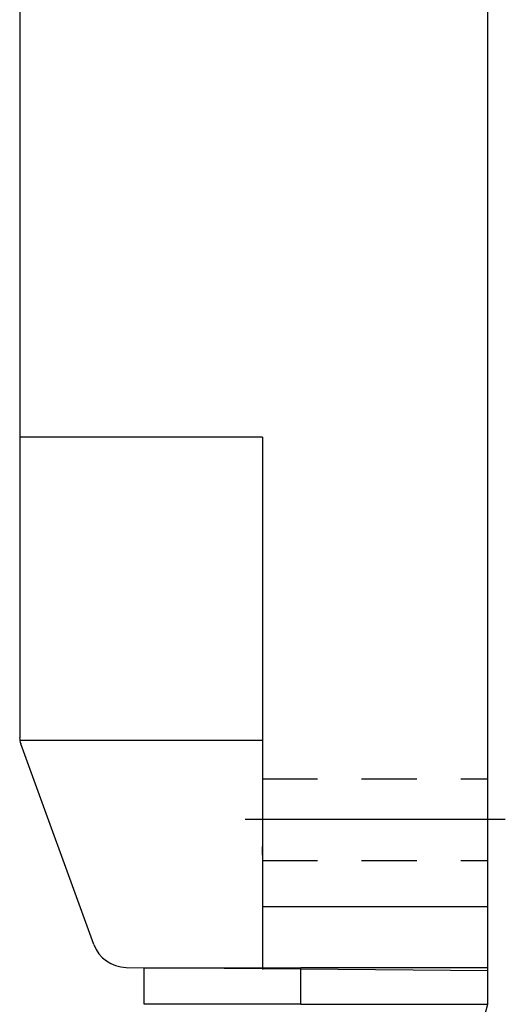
# Model space of a CAD drawing. Extents: x 85.2 to 97.4, y 23.1 to 30.3.
# Tile 41 of 43: x 92.5 to 93.6, y 25.1 to 27.3. Entities that reach past the tile are written whole.
import ezdxf

# ---------------------------------------------------------------- set-up
doc = ezdxf.new("R2010")
doc.units = 0
doc.header["$LTSCALE"] = 0.5
doc.linetypes.add('CENTER', pattern=[2, 1.25, -0.25, 0.25, -0.25])
doc.linetypes.add('HIDDEN', pattern=[0.375, 0.25, -0.125])
for name, color, linetype in [('BODY', 1, 'CONTINUOUS'), ('CENTER', 2, 'CENTER'), ('HIDDEN', 2, 'HIDDEN')]:
    doc.layers.add(name, color=color, linetype=linetype)

msp = doc.modelspace()

# ---------------------------------------------------------------- linework, layer by layer
at = {"layer": 'BODY'}
for p, q in [((92.4804, 29.849), (92.4804, 25.6631)), ((93.5434, 25.6581), (93.5434, 29.5242)), ((93.0316, 26.3452), (92.4804, 26.3452)), ((93.0316, 26.3452), (93.0316, 25.6838)), ((93.0316, 25.6838), (93.0316, 25.5668)), ((92.4804, 25.6581), (93.0316, 25.6581)), ((93.5434, 25.4209), (93.5434, 25.6581)), ((92.6486, 25.194), (92.4827, 25.6496)), ((93.0316, 25.5668), (93.0316, 25.1372)), ((93.0316, 25.3971), (93.0316, 25.4164)), ((93.5434, 25.3949), (93.5434, 25.4209)), ((93.5434, 25.3949), (93.5434, 25.4209)), ((93.5434, 25.3083), (93.5434, 25.3949)), ((93.5434, 25.3083), (93.5434, 25.3949)), ((93.5434, 25.2217), (93.5434, 25.3083)), ((93.5434, 25.2792), (93.0316, 25.2792)), ((93.5434, 25.135), (93.5434, 25.2217)), ((92.7219, 25.1422), (92.8574, 25.141)), ((92.7219, 25.1422), (92.8574, 25.141)), ((92.7629, 25.141), (93.1182, 25.141)), ((92.7629, 25.0583), (92.7629, 25.141)), ((92.8574, 25.141), (93.1182, 25.1388)), ((92.8574, 25.141), (93.1182, 25.1388)), ((93.5434, 25.141), (93.1182, 25.141)), ((93.1182, 25.0583), (93.1182, 25.141)), ((93.1182, 25.1388), (93.5434, 25.135)), ((93.5434, 25.0583), (93.5434, 25.141)), ((93.1182, 25.0583), (92.7629, 25.0583)), ((93.1182, 25.0583), (93.5434, 25.0583)), ((93.5377, 25.0387), (93.5434, 25.0583))]:
    msp.add_line(p, q, dxfattribs=at)
for centre, radius, start, end in [((92.5197, 25.6631), 0.0394, 179.9996, 199.9996), ((92.7226, 25.2209), 0.0787, 200, 269.5001)]:
    msp.add_arc(centre, radius, start, end, dxfattribs=at)
at = {"layer": 'CENTER'}
msp.add_line((93.5827, 25.4774), (92.9922, 25.4774), dxfattribs=at)
at = {"layer": 'HIDDEN'}
for p, q in [((93.0316, 25.57), (93.5434, 25.57)), ((93.0316, 25.3849), (93.5434, 25.3849))]:
    msp.add_line(p, q, dxfattribs=at)

doc.saveas('drawing.dxf')
